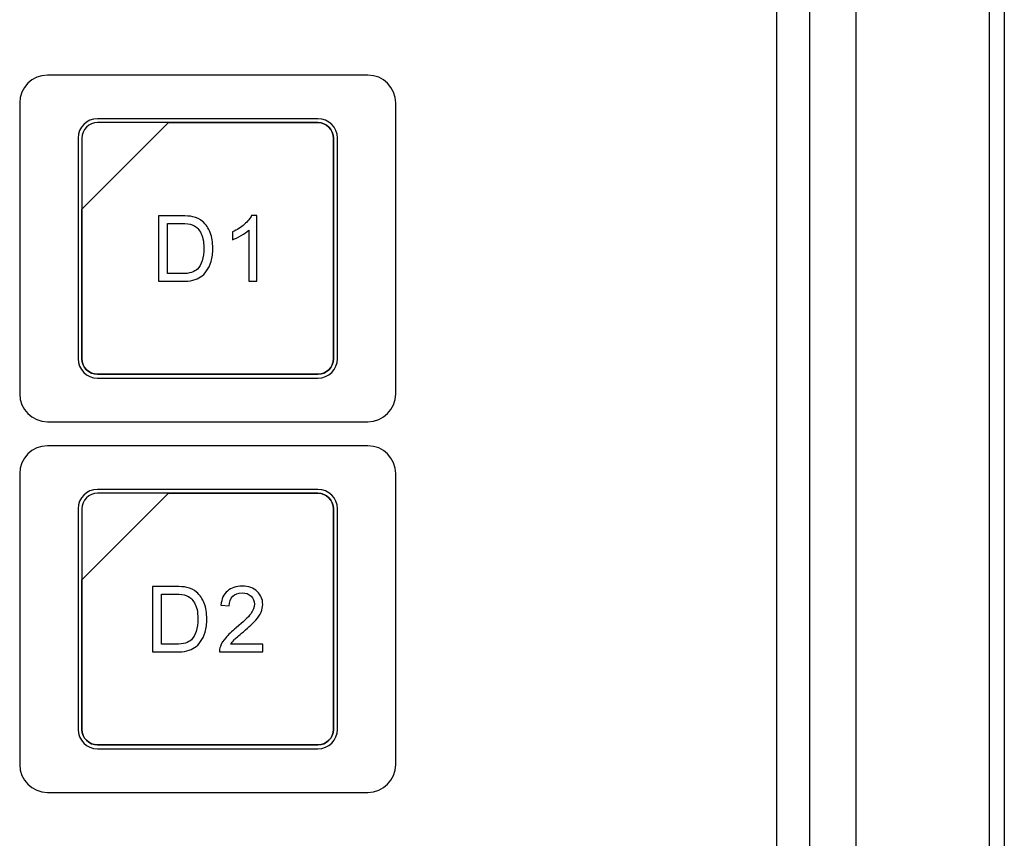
# Model space of a CAD drawing. Header units: millimetres. Extents: x 7205 to 9529, y -660 to 140.
# Tile 88 of 193: x 7617 to 7671, y -369 to -325. Entities that reach past the tile are written whole.
import ezdxf

# ---------------------------------------------------------------- set-up
doc = ezdxf.new("R2010")
doc.units = ezdxf.units.MM
doc.header["$LTSCALE"] = 3

msp = doc.modelspace()

# ---------------------------------------------------------------- linework, layer by layer
at = {"linetype": 'Continuous', "lineweight": 30}
for p, q in [((7670.621, -244.157), (7670.621, -475.157)), ((7662.621, -467.157), (7662.621, -252.157)), ((7660.121, -463.443), (7660.121, -255.871)), ((7658.333, -461.655), (7658.333, -257.658))]:
    msp.add_line(p, q, dxfattribs=at)
at = {"linetype": 'Continuous', "lineweight": 30, "flags": 128}
msp.add_lwpolyline([(7669.82, -474.344), (7669.82, -474.344), (7669.82, -472.344), (7669.82, -464.344), (7669.821, -432.344), (7669.822, -304.344), (7669.822, -302.035), (7669.82, -255.783), (7669.82, -244.97), (7669.82, -244.97)], dxfattribs=at)
at = {"linetype": 'Continuous', "lineweight": 30}
for points, knots in [([(7618.971, -327.807), (7618.971, -327.807), (7636.271, -327.807), (7636.271, -327.807), (7636.271, -327.807), (7637.096, -327.807), (7637.771, -328.482), (7637.771, -329.307), (7637.771, -329.307), (7637.771, -329.307), (7637.771, -345.007), (7637.771, -345.007), (7637.771, -345.007), (7637.771, -345.832), (7637.096, -346.507), (7636.271, -346.507), (7636.271, -346.507), (7636.271, -346.507), (7618.971, -346.507), (7618.971, -346.507), (7618.971, -346.507), (7618.146, -346.507), (7617.471, -345.832), (7617.471, -345.007), (7617.471, -345.007), (7617.471, -345.007), (7617.471, -329.307), (7617.471, -329.307), (7617.471, -329.307), (7617.471, -328.482), (7618.146, -327.807), (7618.971, -327.807)], [0, 0, 0, 0, 0.111111, 0.111111, 0.111111, 0.111111, 0.222222, 0.222222, 0.222222, 0.222222, 0.333333, 0.333333, 0.333333, 0.333333, 0.444444, 0.444444, 0.444444, 0.444444, 0.555556, 0.555556, 0.555556, 0.555556, 0.666667, 0.666667, 0.666667, 0.666667, 0.777778, 0.777778, 0.777778, 0.777778, 1, 1, 1, 1]), ([(7618.971, -327.807), (7618.971, -327.807), (7636.271, -327.807), (7636.271, -327.807), (7636.271, -327.807), (7637.096, -327.807), (7637.771, -328.482), (7637.771, -329.307), (7637.771, -329.307), (7637.771, -329.307), (7637.771, -345.007), (7637.771, -345.007), (7637.771, -345.007), (7637.771, -345.832), (7637.096, -346.507), (7636.271, -346.507), (7636.271, -346.507), (7636.271, -346.507), (7618.971, -346.507), (7618.971, -346.507), (7618.971, -346.507), (7618.146, -346.507), (7617.471, -345.832), (7617.471, -345.007), (7617.471, -345.007), (7617.471, -345.007), (7617.471, -329.307), (7617.471, -329.307), (7617.471, -329.307), (7617.471, -328.482), (7618.146, -327.807), (7618.971, -327.807)], [0, 0, 0, 0, 0.111111, 0.111111, 0.111111, 0.111111, 0.222222, 0.222222, 0.222222, 0.222222, 0.333333, 0.333333, 0.333333, 0.333333, 0.444444, 0.444444, 0.444444, 0.444444, 0.555556, 0.555556, 0.555556, 0.555556, 0.666667, 0.666667, 0.666667, 0.666667, 0.777778, 0.777778, 0.777778, 0.777778, 1, 1, 1, 1]), ([(7621.671, -330.157), (7621.671, -330.157), (7633.571, -330.157), (7633.571, -330.157), (7633.571, -330.157), (7634.148, -330.157), (7634.621, -330.63), (7634.621, -331.207), (7634.621, -331.207), (7634.621, -331.207), (7634.621, -343.107), (7634.621, -343.107), (7634.621, -343.107), (7634.621, -343.685), (7634.148, -344.157), (7633.571, -344.157), (7633.571, -344.157), (7633.571, -344.157), (7621.671, -344.157), (7621.671, -344.157), (7621.671, -344.157), (7621.093, -344.157), (7620.621, -343.685), (7620.621, -343.107), (7620.621, -343.107), (7620.621, -343.107), (7620.621, -331.207), (7620.621, -331.207), (7620.621, -331.207), (7620.621, -330.63), (7621.093, -330.157), (7621.671, -330.157)], [0, 0, 0, 0, 0.111111, 0.111111, 0.111111, 0.111111, 0.222222, 0.222222, 0.222222, 0.222222, 0.333333, 0.333333, 0.333333, 0.333333, 0.444444, 0.444444, 0.444444, 0.444444, 0.555556, 0.555556, 0.555556, 0.555556, 0.666667, 0.666667, 0.666667, 0.666667, 0.777778, 0.777778, 0.777778, 0.777778, 1, 1, 1, 1]), ([(7621.671, -330.367), (7621.671, -330.367), (7625.502, -330.367), (7625.502, -330.367), (7625.502, -330.367), (7625.502, -330.367), (7620.831, -335.037), (7620.831, -335.037), (7620.831, -335.037), (7620.831, -335.037), (7620.831, -331.207), (7620.831, -331.207), (7620.831, -331.207), (7620.831, -330.745), (7621.209, -330.367), (7621.671, -330.367)], [0, 0, 0, 0, 0.2, 0.2, 0.2, 0.2, 0.4, 0.4, 0.4, 0.4, 0.6, 0.6, 0.6, 0.6, 1, 1, 1, 1]), ([(7625.502, -330.367), (7625.502, -330.367), (7625.514, -330.367), (7625.514, -330.367), (7625.514, -330.367), (7625.514, -330.367), (7633.571, -330.367), (7633.571, -330.367), (7633.571, -330.367), (7634.033, -330.367), (7634.411, -330.745), (7634.411, -331.207), (7634.411, -331.207), (7634.411, -331.207), (7634.411, -343.107), (7634.411, -343.107), (7634.411, -343.107), (7634.411, -343.569), (7634.033, -343.947), (7633.571, -343.947), (7633.571, -343.947), (7633.571, -343.947), (7621.671, -343.947), (7621.671, -343.947), (7621.671, -343.947), (7621.209, -343.947), (7620.831, -343.569), (7620.831, -343.107), (7620.831, -343.107), (7620.831, -343.107), (7620.831, -335.127), (7620.831, -335.127), (7620.831, -335.127), (7620.831, -335.127), (7620.831, -335.037), (7620.831, -335.037), (7620.831, -335.037), (7620.831, -335.037), (7625.502, -330.367), (7625.502, -330.367)], [0, 0, 0, 0, 0.090909, 0.090909, 0.090909, 0.090909, 0.181818, 0.181818, 0.181818, 0.181818, 0.272727, 0.272727, 0.272727, 0.272727, 0.363636, 0.363636, 0.363636, 0.363636, 0.454545, 0.454545, 0.454545, 0.454545, 0.545455, 0.545455, 0.545455, 0.545455, 0.636364, 0.636364, 0.636364, 0.636364, 0.727273, 0.727273, 0.727273, 0.727273, 0.818182, 0.818182, 0.818182, 0.818182, 1, 1, 1, 1]), ([(7634.411, -343.107), (7634.411, -343.107), (7634.411, -331.207), (7634.411, -331.207), (7634.411, -331.207), (7634.411, -330.745), (7634.033, -330.367), (7633.571, -330.367), (7633.571, -330.367), (7633.571, -330.367), (7625.514, -330.367), (7625.514, -330.367), (7625.514, -330.367), (7625.514, -330.367), (7625.502, -330.367), (7625.502, -330.367), (7625.502, -330.367), (7625.502, -330.367), (7620.831, -335.037), (7620.831, -335.037), (7620.831, -335.037), (7620.831, -335.037), (7620.831, -335.127), (7620.831, -335.127), (7620.831, -335.127), (7620.831, -335.127), (7620.831, -343.107), (7620.831, -343.107), (7620.831, -343.107), (7620.831, -343.569), (7621.209, -343.947), (7621.671, -343.947), (7621.671, -343.947), (7621.671, -343.947), (7633.571, -343.947), (7633.571, -343.947), (7633.571, -343.947), (7634.033, -343.947), (7634.411, -343.569), (7634.411, -343.107)], [0, 0, 0, 0, 0.090909, 0.090909, 0.090909, 0.090909, 0.181818, 0.181818, 0.181818, 0.181818, 0.272727, 0.272727, 0.272727, 0.272727, 0.363636, 0.363636, 0.363636, 0.363636, 0.454545, 0.454545, 0.454545, 0.454545, 0.545455, 0.545455, 0.545455, 0.545455, 0.636364, 0.636364, 0.636364, 0.636364, 0.727273, 0.727273, 0.727273, 0.727273, 0.818182, 0.818182, 0.818182, 0.818182, 1, 1, 1, 1]), ([(7624.972, -338.933), (7624.972, -338.933), (7624.972, -335.396), (7624.972, -335.396), (7624.972, -335.396), (7624.972, -335.396), (7626.19, -335.396), (7626.19, -335.396), (7626.19, -335.396), (7626.465, -335.396), (7626.675, -335.413), (7626.82, -335.447), (7626.82, -335.447), (7627.022, -335.494), (7627.195, -335.578), (7627.338, -335.7), (7627.338, -335.7), (7627.525, -335.858), (7627.664, -336.059), (7627.756, -336.304), (7627.756, -336.304), (7627.849, -336.55), (7627.895, -336.83), (7627.895, -337.146), (7627.895, -337.146), (7627.895, -337.414), (7627.864, -337.652), (7627.802, -337.859), (7627.802, -337.859), (7627.739, -338.067), (7627.658, -338.239), (7627.56, -338.375), (7627.56, -338.375), (7627.462, -338.51), (7627.355, -338.617), (7627.238, -338.695), (7627.238, -338.695), (7627.122, -338.773), (7626.981, -338.832), (7626.816, -338.873), (7626.816, -338.873), (7626.651, -338.913), (7626.461, -338.933), (7626.247, -338.933), (7626.247, -338.933), (7626.247, -338.933), (7624.972, -338.933), (7624.972, -338.933)], [0, 0, 0, 0, 0.076923, 0.076923, 0.076923, 0.076923, 0.153846, 0.153846, 0.153846, 0.153846, 0.230769, 0.230769, 0.230769, 0.230769, 0.307692, 0.307692, 0.307692, 0.307692, 0.384615, 0.384615, 0.384615, 0.384615, 0.461538, 0.461538, 0.461538, 0.461538, 0.538462, 0.538462, 0.538462, 0.538462, 0.615385, 0.615385, 0.615385, 0.615385, 0.692308, 0.692308, 0.692308, 0.692308, 0.769231, 0.769231, 0.769231, 0.769231, 0.846154, 0.846154, 0.846154, 0.846154, 1, 1, 1, 1]), ([(7625.441, -338.518), (7625.441, -338.518), (7626.195, -338.518), (7626.195, -338.518), (7626.195, -338.518), (7626.428, -338.518), (7626.61, -338.496), (7626.743, -338.453), (7626.743, -338.453), (7626.875, -338.409), (7626.981, -338.348), (7627.06, -338.269), (7627.06, -338.269), (7627.17, -338.158), (7627.257, -338.008), (7627.318, -337.821), (7627.318, -337.821), (7627.38, -337.633), (7627.411, -337.406), (7627.411, -337.138), (7627.411, -337.138), (7627.411, -336.768), (7627.35, -336.483), (7627.229, -336.284), (7627.229, -336.284), (7627.108, -336.085), (7626.961, -335.951), (7626.787, -335.884), (7626.787, -335.884), (7626.662, -335.835), (7626.461, -335.811), (7626.182, -335.811), (7626.182, -335.811), (7626.182, -335.811), (7625.441, -335.811), (7625.441, -335.811), (7625.441, -335.811), (7625.441, -335.811), (7625.441, -338.518), (7625.441, -338.518)], [0, 0, 0, 0, 0.090909, 0.090909, 0.090909, 0.090909, 0.181818, 0.181818, 0.181818, 0.181818, 0.272727, 0.272727, 0.272727, 0.272727, 0.363636, 0.363636, 0.363636, 0.363636, 0.454545, 0.454545, 0.454545, 0.454545, 0.545455, 0.545455, 0.545455, 0.545455, 0.636364, 0.636364, 0.636364, 0.636364, 0.727273, 0.727273, 0.727273, 0.727273, 0.818182, 0.818182, 0.818182, 0.818182, 1, 1, 1, 1]), ([(7630.27, -338.933), (7630.27, -338.933), (7629.835, -338.933), (7629.835, -338.933), (7629.835, -338.933), (7629.835, -338.933), (7629.835, -336.165), (7629.835, -336.165), (7629.835, -336.165), (7629.73, -336.266), (7629.593, -336.365), (7629.423, -336.465), (7629.423, -336.465), (7629.254, -336.564), (7629.101, -336.639), (7628.966, -336.689), (7628.966, -336.689), (7628.966, -336.689), (7628.966, -336.269), (7628.966, -336.269), (7628.966, -336.269), (7629.209, -336.155), (7629.421, -336.017), (7629.603, -335.854), (7629.603, -335.854), (7629.785, -335.692), (7629.914, -335.535), (7629.99, -335.382), (7629.99, -335.382), (7629.99, -335.382), (7630.27, -335.382), (7630.27, -335.382), (7630.27, -335.382), (7630.27, -335.382), (7630.27, -338.933), (7630.27, -338.933)], [0, 0, 0, 0, 0.1, 0.1, 0.1, 0.1, 0.2, 0.2, 0.2, 0.2, 0.3, 0.3, 0.3, 0.3, 0.4, 0.4, 0.4, 0.4, 0.5, 0.5, 0.5, 0.5, 0.6, 0.6, 0.6, 0.6, 0.7, 0.7, 0.7, 0.7, 0.8, 0.8, 0.8, 0.8, 1, 1, 1, 1]), ([(7618.971, -347.807), (7618.971, -347.807), (7636.271, -347.807), (7636.271, -347.807), (7636.271, -347.807), (7637.096, -347.807), (7637.771, -348.482), (7637.771, -349.307), (7637.771, -349.307), (7637.771, -349.307), (7637.771, -365.007), (7637.771, -365.007), (7637.771, -365.007), (7637.771, -365.832), (7637.096, -366.507), (7636.271, -366.507), (7636.271, -366.507), (7636.271, -366.507), (7618.971, -366.507), (7618.971, -366.507), (7618.971, -366.507), (7618.146, -366.507), (7617.471, -365.832), (7617.471, -365.007), (7617.471, -365.007), (7617.471, -365.007), (7617.471, -349.307), (7617.471, -349.307), (7617.471, -349.307), (7617.471, -348.482), (7618.146, -347.807), (7618.971, -347.807)], [0, 0, 0, 0, 0.111111, 0.111111, 0.111111, 0.111111, 0.222222, 0.222222, 0.222222, 0.222222, 0.333333, 0.333333, 0.333333, 0.333333, 0.444444, 0.444444, 0.444444, 0.444444, 0.555556, 0.555556, 0.555556, 0.555556, 0.666667, 0.666667, 0.666667, 0.666667, 0.777778, 0.777778, 0.777778, 0.777778, 1, 1, 1, 1]), ([(7618.971, -347.807), (7618.971, -347.807), (7636.271, -347.807), (7636.271, -347.807), (7636.271, -347.807), (7637.096, -347.807), (7637.771, -348.482), (7637.771, -349.307), (7637.771, -349.307), (7637.771, -349.307), (7637.771, -365.007), (7637.771, -365.007), (7637.771, -365.007), (7637.771, -365.832), (7637.096, -366.507), (7636.271, -366.507), (7636.271, -366.507), (7636.271, -366.507), (7618.971, -366.507), (7618.971, -366.507), (7618.971, -366.507), (7618.146, -366.507), (7617.471, -365.832), (7617.471, -365.007), (7617.471, -365.007), (7617.471, -365.007), (7617.471, -349.307), (7617.471, -349.307), (7617.471, -349.307), (7617.471, -348.482), (7618.146, -347.807), (7618.971, -347.807)], [0, 0, 0, 0, 0.111111, 0.111111, 0.111111, 0.111111, 0.222222, 0.222222, 0.222222, 0.222222, 0.333333, 0.333333, 0.333333, 0.333333, 0.444444, 0.444444, 0.444444, 0.444444, 0.555556, 0.555556, 0.555556, 0.555556, 0.666667, 0.666667, 0.666667, 0.666667, 0.777778, 0.777778, 0.777778, 0.777778, 1, 1, 1, 1]), ([(7621.671, -350.157), (7621.671, -350.157), (7633.571, -350.157), (7633.571, -350.157), (7633.571, -350.157), (7634.148, -350.157), (7634.621, -350.63), (7634.621, -351.207), (7634.621, -351.207), (7634.621, -351.207), (7634.621, -363.107), (7634.621, -363.107), (7634.621, -363.107), (7634.621, -363.685), (7634.148, -364.157), (7633.571, -364.157), (7633.571, -364.157), (7633.571, -364.157), (7621.671, -364.157), (7621.671, -364.157), (7621.671, -364.157), (7621.093, -364.157), (7620.621, -363.685), (7620.621, -363.107), (7620.621, -363.107), (7620.621, -363.107), (7620.621, -351.207), (7620.621, -351.207), (7620.621, -351.207), (7620.621, -350.63), (7621.093, -350.157), (7621.671, -350.157)], [0, 0, 0, 0, 0.111111, 0.111111, 0.111111, 0.111111, 0.222222, 0.222222, 0.222222, 0.222222, 0.333333, 0.333333, 0.333333, 0.333333, 0.444444, 0.444444, 0.444444, 0.444444, 0.555556, 0.555556, 0.555556, 0.555556, 0.666667, 0.666667, 0.666667, 0.666667, 0.777778, 0.777778, 0.777778, 0.777778, 1, 1, 1, 1]), ([(7621.671, -350.367), (7621.671, -350.367), (7625.502, -350.367), (7625.502, -350.367), (7625.502, -350.367), (7625.502, -350.367), (7620.831, -355.037), (7620.831, -355.037), (7620.831, -355.037), (7620.831, -355.037), (7620.831, -351.207), (7620.831, -351.207), (7620.831, -351.207), (7620.831, -350.745), (7621.209, -350.367), (7621.671, -350.367)], [0, 0, 0, 0, 0.2, 0.2, 0.2, 0.2, 0.4, 0.4, 0.4, 0.4, 0.6, 0.6, 0.6, 0.6, 1, 1, 1, 1]), ([(7625.502, -350.367), (7625.502, -350.367), (7625.514, -350.367), (7625.514, -350.367), (7625.514, -350.367), (7625.514, -350.367), (7633.571, -350.367), (7633.571, -350.367), (7633.571, -350.367), (7634.033, -350.367), (7634.411, -350.745), (7634.411, -351.207), (7634.411, -351.207), (7634.411, -351.207), (7634.411, -363.107), (7634.411, -363.107), (7634.411, -363.107), (7634.411, -363.569), (7634.033, -363.947), (7633.571, -363.947), (7633.571, -363.947), (7633.571, -363.947), (7621.671, -363.947), (7621.671, -363.947), (7621.671, -363.947), (7621.209, -363.947), (7620.831, -363.569), (7620.831, -363.107), (7620.831, -363.107), (7620.831, -363.107), (7620.831, -355.127), (7620.831, -355.127), (7620.831, -355.127), (7620.831, -355.127), (7620.831, -355.037), (7620.831, -355.037), (7620.831, -355.037), (7620.831, -355.037), (7625.502, -350.367), (7625.502, -350.367)], [0, 0, 0, 0, 0.090909, 0.090909, 0.090909, 0.090909, 0.181818, 0.181818, 0.181818, 0.181818, 0.272727, 0.272727, 0.272727, 0.272727, 0.363636, 0.363636, 0.363636, 0.363636, 0.454545, 0.454545, 0.454545, 0.454545, 0.545455, 0.545455, 0.545455, 0.545455, 0.636364, 0.636364, 0.636364, 0.636364, 0.727273, 0.727273, 0.727273, 0.727273, 0.818182, 0.818182, 0.818182, 0.818182, 1, 1, 1, 1]), ([(7634.411, -363.107), (7634.411, -363.107), (7634.411, -351.207), (7634.411, -351.207), (7634.411, -351.207), (7634.411, -350.745), (7634.033, -350.367), (7633.571, -350.367), (7633.571, -350.367), (7633.571, -350.367), (7625.514, -350.367), (7625.514, -350.367), (7625.514, -350.367), (7625.514, -350.367), (7625.502, -350.367), (7625.502, -350.367), (7625.502, -350.367), (7625.502, -350.367), (7620.831, -355.037), (7620.831, -355.037), (7620.831, -355.037), (7620.831, -355.037), (7620.831, -355.127), (7620.831, -355.127), (7620.831, -355.127), (7620.831, -355.127), (7620.831, -363.107), (7620.831, -363.107), (7620.831, -363.107), (7620.831, -363.569), (7621.209, -363.947), (7621.671, -363.947), (7621.671, -363.947), (7621.671, -363.947), (7633.571, -363.947), (7633.571, -363.947), (7633.571, -363.947), (7634.033, -363.947), (7634.411, -363.569), (7634.411, -363.107)], [0, 0, 0, 0, 0.090909, 0.090909, 0.090909, 0.090909, 0.181818, 0.181818, 0.181818, 0.181818, 0.272727, 0.272727, 0.272727, 0.272727, 0.363636, 0.363636, 0.363636, 0.363636, 0.454545, 0.454545, 0.454545, 0.454545, 0.545455, 0.545455, 0.545455, 0.545455, 0.636364, 0.636364, 0.636364, 0.636364, 0.727273, 0.727273, 0.727273, 0.727273, 0.818182, 0.818182, 0.818182, 0.818182, 1, 1, 1, 1]), ([(7624.648, -358.933), (7624.648, -358.933), (7624.648, -355.396), (7624.648, -355.396), (7624.648, -355.396), (7624.648, -355.396), (7625.866, -355.396), (7625.866, -355.396), (7625.866, -355.396), (7626.141, -355.396), (7626.351, -355.413), (7626.496, -355.447), (7626.496, -355.447), (7626.699, -355.494), (7626.871, -355.578), (7627.015, -355.7), (7627.015, -355.7), (7627.201, -355.858), (7627.341, -356.059), (7627.433, -356.304), (7627.433, -356.304), (7627.526, -356.55), (7627.572, -356.83), (7627.572, -357.146), (7627.572, -357.146), (7627.572, -357.414), (7627.541, -357.652), (7627.478, -357.859), (7627.478, -357.859), (7627.415, -358.067), (7627.335, -358.239), (7627.237, -358.375), (7627.237, -358.375), (7627.138, -358.51), (7627.031, -358.617), (7626.914, -358.695), (7626.914, -358.695), (7626.798, -358.773), (7626.657, -358.832), (7626.493, -358.873), (7626.493, -358.873), (7626.327, -358.913), (7626.138, -358.933), (7625.924, -358.933), (7625.924, -358.933), (7625.924, -358.933), (7624.648, -358.933), (7624.648, -358.933)], [0, 0, 0, 0, 0.076923, 0.076923, 0.076923, 0.076923, 0.153846, 0.153846, 0.153846, 0.153846, 0.230769, 0.230769, 0.230769, 0.230769, 0.307692, 0.307692, 0.307692, 0.307692, 0.384615, 0.384615, 0.384615, 0.384615, 0.461538, 0.461538, 0.461538, 0.461538, 0.538462, 0.538462, 0.538462, 0.538462, 0.615385, 0.615385, 0.615385, 0.615385, 0.692308, 0.692308, 0.692308, 0.692308, 0.769231, 0.769231, 0.769231, 0.769231, 0.846154, 0.846154, 0.846154, 0.846154, 1, 1, 1, 1]), ([(7630.593, -358.518), (7630.593, -358.518), (7630.593, -358.933), (7630.593, -358.933), (7630.593, -358.933), (7630.593, -358.933), (7628.252, -358.933), (7628.252, -358.933), (7628.252, -358.933), (7628.249, -358.828), (7628.266, -358.728), (7628.303, -358.631), (7628.303, -358.631), (7628.363, -358.472), (7628.46, -358.314), (7628.592, -358.161), (7628.592, -358.161), (7628.725, -358.007), (7628.914, -357.829), (7629.16, -357.627), (7629.16, -357.627), (7629.543, -357.312), (7629.803, -357.062), (7629.939, -356.878), (7629.939, -356.878), (7630.075, -356.694), (7630.144, -356.519), (7630.144, -356.355), (7630.144, -356.355), (7630.144, -356.183), (7630.082, -356.038), (7629.958, -355.919), (7629.958, -355.919), (7629.835, -355.801), (7629.674, -355.742), (7629.475, -355.742), (7629.475, -355.742), (7629.265, -355.742), (7629.097, -355.805), (7628.972, -355.93), (7628.972, -355.93), (7628.846, -356.054), (7628.782, -356.227), (7628.781, -356.448), (7628.781, -356.448), (7628.781, -356.448), (7628.336, -356.404), (7628.336, -356.404), (7628.336, -356.404), (7628.366, -356.071), (7628.482, -355.818), (7628.681, -355.643), (7628.681, -355.643), (7628.881, -355.469), (7629.148, -355.382), (7629.485, -355.382), (7629.485, -355.382), (7629.824, -355.382), (7630.093, -355.475), (7630.291, -355.664), (7630.291, -355.664), (7630.489, -355.852), (7630.588, -356.086), (7630.588, -356.364), (7630.588, -356.364), (7630.588, -356.506), (7630.559, -356.645), (7630.501, -356.782), (7630.501, -356.782), (7630.443, -356.919), (7630.347, -357.063), (7630.213, -357.215), (7630.213, -357.215), (7630.078, -357.365), (7629.855, -357.574), (7629.544, -357.837), (7629.544, -357.837), (7629.283, -358.056), (7629.115, -358.204), (7629.041, -358.282), (7629.041, -358.282), (7628.967, -358.361), (7628.906, -358.439), (7628.857, -358.518), (7628.857, -358.518), (7628.857, -358.518), (7630.593, -358.518), (7630.593, -358.518)], [0, 0, 0, 0, 0.043478, 0.043478, 0.043478, 0.043478, 0.086957, 0.086957, 0.086957, 0.086957, 0.130435, 0.130435, 0.130435, 0.130435, 0.173913, 0.173913, 0.173913, 0.173913, 0.217391, 0.217391, 0.217391, 0.217391, 0.26087, 0.26087, 0.26087, 0.26087, 0.304348, 0.304348, 0.304348, 0.304348, 0.347826, 0.347826, 0.347826, 0.347826, 0.391304, 0.391304, 0.391304, 0.391304, 0.434783, 0.434783, 0.434783, 0.434783, 0.478261, 0.478261, 0.478261, 0.478261, 0.521739, 0.521739, 0.521739, 0.521739, 0.565217, 0.565217, 0.565217, 0.565217, 0.608696, 0.608696, 0.608696, 0.608696, 0.652174, 0.652174, 0.652174, 0.652174, 0.695652, 0.695652, 0.695652, 0.695652, 0.73913, 0.73913, 0.73913, 0.73913, 0.782609, 0.782609, 0.782609, 0.782609, 0.826087, 0.826087, 0.826087, 0.826087, 0.869565, 0.869565, 0.869565, 0.869565, 0.913043, 0.913043, 0.913043, 0.913043, 1, 1, 1, 1]), ([(7625.117, -358.518), (7625.117, -358.518), (7625.871, -358.518), (7625.871, -358.518), (7625.871, -358.518), (7626.104, -358.518), (7626.287, -358.496), (7626.419, -358.453), (7626.419, -358.453), (7626.552, -358.409), (7626.657, -358.348), (7626.736, -358.269), (7626.736, -358.269), (7626.847, -358.158), (7626.933, -358.008), (7626.995, -357.821), (7626.995, -357.821), (7627.057, -357.633), (7627.088, -357.406), (7627.088, -357.138), (7627.088, -357.138), (7627.088, -356.768), (7627.027, -356.483), (7626.906, -356.284), (7626.906, -356.284), (7626.785, -356.085), (7626.638, -355.951), (7626.464, -355.884), (7626.464, -355.884), (7626.339, -355.835), (7626.137, -355.811), (7625.859, -355.811), (7625.859, -355.811), (7625.859, -355.811), (7625.117, -355.811), (7625.117, -355.811), (7625.117, -355.811), (7625.117, -355.811), (7625.117, -358.518), (7625.117, -358.518)], [0, 0, 0, 0, 0.090909, 0.090909, 0.090909, 0.090909, 0.181818, 0.181818, 0.181818, 0.181818, 0.272727, 0.272727, 0.272727, 0.272727, 0.363636, 0.363636, 0.363636, 0.363636, 0.454545, 0.454545, 0.454545, 0.454545, 0.545455, 0.545455, 0.545455, 0.545455, 0.636364, 0.636364, 0.636364, 0.636364, 0.727273, 0.727273, 0.727273, 0.727273, 0.818182, 0.818182, 0.818182, 0.818182, 1, 1, 1, 1])]:
    msp.add_open_spline(points, degree=3, knots=knots, dxfattribs=at)

doc.saveas('drawing.dxf')
